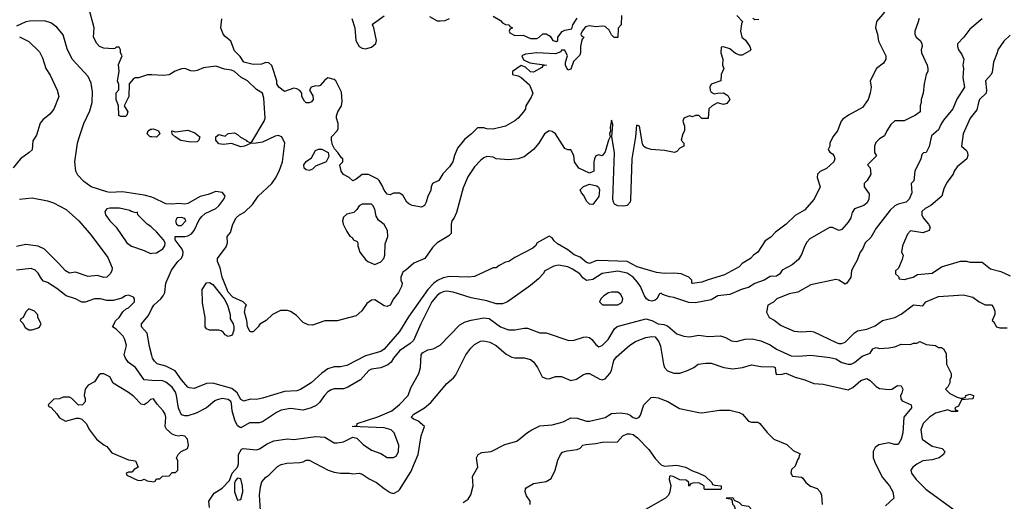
# Model space of a CAD drawing. Header units: inches. Extents: x 2348352 to 2479776, y 460422 to 613655.
# Tile 79 of 256: x 2399151 to 2405472, y 500110 to 503203. Entities that reach past the tile are written whole.
import ezdxf

# ---------------------------------------------------------------- set-up
doc = ezdxf.new("R2010")
doc.units = ezdxf.units.IN
doc.header["$MEASUREMENT"] = 0
doc.layers.add('C3590', color=7, linetype='Continuous')
doc.layers.add('C4500', color=7, linetype='Continuous')

msp = doc.modelspace()

# ---------------------------------------------------------------- linework, layer by layer
at = {"layer": 'C3590', "color": 4}
for points, elevation in [([(2400000, 502847.8), (2399971.1, 502848.9), (2399914, 502830), (2399891.3, 502828.7), (2399879.6, 502820.4), (2399854, 502790), (2399852, 502710), (2399822, 502650), (2399844.7, 502610), (2399838, 502590), (2399830, 502582), (2399800.4, 502580.4), (2399788, 502588), (2399786, 502650), (2399769, 502690), (2399770, 502734), (2399787.3, 502752.7), (2399787.3, 502787.3), (2399778, 502810), (2399789, 502870), (2399784.7, 502915.3), (2399808, 502970), (2399798, 502990), (2399798, 503010), (2399790, 503026), (2399770, 503026), (2399762, 503018), (2399750, 503015.3), (2399690, 503019.3), (2399664, 503030), (2399645.2, 503050), (2399625.2, 503090), (2399629, 503150), (2399597.2, 503270)], 96), ([(2400000, 502062.2), (2399950, 502075.1), (2399810, 502098), (2399730, 502092.8), (2399710, 502096.3), (2399609.7, 502129.7), (2399562.6, 502162.6), (2399524.9, 502204.9), (2399511.8, 502230), (2399504.2, 502290), (2399522.6, 502410), (2399533, 502447), (2399563.1, 502536.9), (2399601.7, 502618.3), (2399616.9, 502670), (2399619.1, 502739.1), (2399610, 502795.3), (2399590, 502837.2), (2399486.6, 502950), (2399455.4, 503015.4), (2399430, 503105.2), (2399390, 503155.3), (2399350, 503182), (2399310, 503195.3), (2399213.2, 503193.2), (2399190, 503188.7), (2399130, 503162)], 104), ([(2399150, 503092), (2399210, 503062), (2399276.8, 502996.8), (2399298, 502958), (2399318, 502890), (2399345.4, 502845.4), (2399392, 502750), (2399402, 502710), (2399370.9, 502629.1), (2399343.6, 502596.4), (2399299.6, 502560.4), (2399282, 502538), (2399258, 502462), (2399234.8, 502425.2), (2399230, 502368), (2399212, 502350), (2399156, 502310), (2399107.7, 502252.3)], 104), ([(2400000, 502449.8), (2399988.7, 502450), (2399968.7, 502470), (2399975.3, 502490), (2399990, 502498.8), (2400000, 502499.9)], 96), ([(2399150, 502051), (2399230, 502058.8), (2399330, 502038.8), (2399367.1, 502027.1), (2399450, 501984.7), (2399531, 501910), (2399610, 501818), (2399715.9, 501675.9), (2399744.7, 501610), (2399742, 501590), (2399732, 501570), (2399710, 501548.7), (2399690, 501548), (2399650, 501559), (2399590, 501554), (2399510, 501582), (2399470, 501575.3), (2399444, 501590), (2399400.2, 501640.2), (2399310, 501729), (2399270, 501749.3), (2399190, 501759.3), (2399130, 501745.2)], 104), ([(2400000, 501867.8), (2399993.7, 501873.7), (2399969.8, 501889.7), (2399908.7, 501950), (2399906, 501966), (2399898, 501962), (2399866, 501970), (2399858, 501978), (2399792.5, 501992.5), (2399730, 501992.7), (2399710, 501988), (2399698, 501970), (2399701, 501950), (2399730, 501911.3), (2399770.6, 501870.6), (2399838, 501770), (2399867.7, 501747.7), (2399950, 501721), (2399990, 501702), (2400000, 501702.7)], 108), ([(2400000, 500886.4), (2399950, 500889), (2399894, 500970), (2399850, 501002), (2399830, 501028.7), (2399821.2, 501050), (2399837.2, 501110), (2399825.2, 501150), (2399814, 501170), (2399770, 501215.3), (2399746, 501230), (2399768.7, 501270), (2399788.7, 501290), (2399813.6, 501326.4), (2399834.6, 501345.4), (2399850, 501352), (2399888, 501390), (2399888, 501410), (2399880.4, 501420.4), (2399850, 501434), (2399830, 501428.7), (2399806.4, 501413.6), (2399750, 501399), (2399710, 501399.3), (2399669.3, 501409.3), (2399630.7, 501409.3), (2399570, 501389), (2399550, 501388.7), (2399508, 501410), (2399449.6, 501429.6), (2399390, 501476), (2399330, 501514), (2399303.2, 501523.2), (2399290, 501538), (2399270, 501575.3), (2399250, 501594), (2399224.7, 501604.7), (2399130, 501593.2)], 108), ([(2400000, 501045.3), (2399984.5, 501104.5), (2399970, 501188.7), (2399932.7, 501230), (2399932.3, 501250), (2399976.9, 501303.1), (2400000, 501347.2)], 104), ([(2400000, 500766.3), (2399990, 500764), (2399970, 500742), (2399950, 500728.7), (2399930, 500734), (2399883.2, 500783.2), (2399850, 500809), (2399750, 500868), (2399728.4, 500908.4), (2399690, 500928), (2399670, 500928), (2399659.6, 500920.4), (2399630, 500878), (2399590, 500855.3), (2399571.3, 500830), (2399564.7, 500790), (2399571.3, 500770), (2399570.9, 500749.1), (2399554, 500730), (2399527.3, 500727.3), (2399486, 500770), (2399470, 500778), (2399430, 500778), (2399407.3, 500767.3), (2399370, 500766), (2399334, 500730), (2399338, 500718), (2399352.7, 500712.7), (2399390, 500672), (2399405.4, 500645.4), (2399444.7, 500624.7), (2399516.4, 500643.6), (2399530, 500644.7), (2399550, 500638), (2399578, 500610), (2399598, 500570), (2399644.7, 500510), (2399690, 500472), (2399710, 500462), (2399741.4, 500421.4), (2399850, 500376), (2399894, 500370), (2399912, 500330), (2399885.4, 500314.6), (2399870, 500298), (2399850, 500298), (2399834, 500290), (2399838, 500278), (2399906.4, 500246.4), (2399930, 500244.7), (2399950, 500252), (2399970, 500241), (2400000, 500237.2)], 112)]:
    msp.add_lwpolyline(points, dxfattribs=dict(at, elevation=elevation))
at = {"layer": 'C3590', "color": 4, "elevation": 112}
msp.add_lwpolyline([(2399210, 501346), (2399190, 501326), (2399174, 501290), (2399158, 501282), (2399154, 501270), (2399170, 501254), (2399185.4, 501225.4), (2399210, 501211.3), (2399230, 501211.3), (2399270, 501224.7), (2399278, 501230), (2399288, 501250), (2399268, 501290), (2399267.3, 501307.3), (2399246, 501330)], close=True, dxfattribs=at)
at = {"layer": 'C4500', "color": 4}
for points, elevation in [([(2404702, 503250), (2404652, 503190), (2404644.7, 503150), (2404658, 503110), (2404665.4, 503065.4), (2404712, 502970), (2404712, 502950), (2404696.9, 502923.1), (2404652, 502890), (2404612, 502810), (2404618, 502770), (2404612, 502730), (2404598, 502690), (2404561, 502639), (2404471.3, 502590), (2404435.3, 502564.7), (2404424.7, 502550), (2404402, 502490), (2404372, 502450), (2404352, 502410), (2404352, 502390), (2404342, 502370), (2404351.6, 502351.6), (2404370, 502342), (2404378, 502330), (2404384.7, 502310), (2404378, 502290), (2404330, 502248), (2404290, 502228), (2404272, 502210), (2404271.3, 502190), (2404291, 502129), (2404251.3, 502050), (2404190, 501979), (2404130, 501945.2), (2404071.3, 501890), (2404002.5, 501837.5), (2403973.7, 501806.3), (2403936.8, 501783.2), (2403890.7, 501709.3), (2403862, 501690), (2403842, 501670), (2403790, 501638), (2403770, 501615.3), (2403676.1, 501563.9), (2403570, 501533.2), (2403530, 501517.2), (2403470, 501508.7), (2403466, 501510), (2403466, 501530), (2403446, 501550), (2403398, 501570), (2403350, 501575.4), (2403290, 501573.3), (2403239.6, 501579.6), (2403116.1, 501616.1), (2403050, 501649.6), (2402870, 501657), (2402850, 501654.5), (2402810, 501637.6), (2402790, 501643.6), (2402750, 501678.4), (2402710, 501692.3), (2402670, 501725.2), (2402603.3, 501763.3), (2402582.5, 501782.5), (2402570, 501802), (2402550, 501813.2), (2402472, 501770), (2402462, 501750), (2402445.4, 501734.6), (2402330, 501675.3), (2402290.5, 501649.5), (2402270, 501645.2), (2402230, 501624), (2402210, 501609), (2402190, 501608.7), (2402070, 501554), (2402030, 501549.2), (2401910, 501553.2), (2401870, 501546), (2401832.1, 501527.9), (2401808.8, 501511.2), (2401770.3, 501469.7), (2401646.2, 501293.8), (2401590, 501201.2), (2401490, 501086), (2401470, 501072.7), (2401370, 501045.1), (2401250, 500981.2), (2401210, 500973.2), (2401170, 500973.2), (2401130, 500961.2), (2401090, 500933.2), (2401021, 500870), (2400952.8, 500827.2), (2400930, 500819.3), (2400850, 500815.1), (2400710, 500773.2), (2400670, 500764), (2400630, 500765.2), (2400590, 500754), (2400570, 500764), (2400546.2, 500806.2), (2400513.7, 500833.7), (2400390, 500869.6), (2400350, 500866.6), (2400270, 500834), (2400238, 500838), (2400230, 500842), (2400190, 500889.3), (2400148.3, 500948.3), (2400090, 500978.4), (2400033.2, 500993.2), (2400015.3, 501010), (2400004, 501030), (2400000, 501045.3)], 104), ([(2403754, 503230), (2403792, 503190), (2403784.7, 503175.3), (2403778.8, 503130), (2403786, 503090), (2403810.6, 503070.6), (2403838, 503030), (2403844.7, 503010), (2403838, 503002), (2403790, 502974), (2403774.6, 502974.6), (2403746, 502986), (2403710, 503015.3), (2403670, 503028), (2403654, 503026), (2403652, 502990), (2403664.7, 502950), (2403662, 502910), (2403672, 502890), (2403654, 502850), (2403652, 502810), (2403590, 502788), (2403581, 502770), (2403582.8, 502750), (2403590, 502738), (2403610, 502726), (2403631.6, 502731.6), (2403670, 502732), (2403696.9, 502716.9), (2403710.5, 502689.5), (2403690, 502664), (2403670, 502659), (2403630, 502669), (2403596, 502650), (2403576, 502630), (2403570, 502568), (2403530, 502568.7), (2403510, 502588), (2403490, 502588), (2403470, 502578), (2403450, 502586), (2403414, 502570), (2403407.3, 502550), (2403418, 502518), (2403418.8, 502490), (2403407.3, 502470), (2403398, 502430), (2403414, 502410), (2403414, 502390), (2403390, 502378), (2403370, 502355.3), (2403354, 502350), (2403290, 502362.9), (2403206, 502370), (2403170, 502379), (2403155.3, 502390), (2403150, 502406), (2403130, 502518), (2403110, 502526), (2403104.9, 502450), (2403081.3, 502310), (2403073.3, 502046.7), (2403070.1, 502029.9), (2403050, 502009.7), (2403030, 502005.4), (2402990, 502006.9), (2402970, 502018.9), (2402962.4, 502030), (2402959.8, 502050), (2402969.6, 502350), (2402952.7, 502450), (2402959, 502530), (2402950, 502558), (2402941, 502510), (2402944.7, 502490), (2402938, 502470), (2402942, 502450), (2402930, 502428), (2402910, 502354), (2402890, 502329), (2402870, 502334), (2402850, 502328.7), (2402840.7, 502310), (2402837.3, 502290), (2402836, 502230), (2402810, 502217.2), (2402741.2, 502250), (2402713.2, 502290), (2402708.7, 502330), (2402690, 502368), (2402670, 502368), (2402650, 502375.3), (2402590, 502468.7), (2402570, 502484), (2402550, 502488.7), (2402521, 502470), (2402482.8, 502410), (2402450.4, 502369.6), (2402390, 502322), (2402350, 502309), (2402290, 502302), (2402210, 502309), (2402190, 502319), (2402150, 502324), (2402130, 502315.3), (2402110, 502299), (2402070, 502257.2), (2402027.3, 502192.7), (2401997.7, 502122.3), (2401955.9, 501964.1), (2401941, 501930), (2401926, 501910), (2401921, 501890), (2401921, 501830), (2401905.2, 501814.8), (2401830, 501769), (2401801.1, 501738.9), (2401751, 501670), (2401680.7, 501639.3), (2401630, 501594), (2401610, 501582), (2401597.3, 501550), (2401597.3, 501530), (2401606.8, 501510), (2401602, 501490), (2401582, 501450), (2401550.4, 501409.6), (2401530, 501369.6), (2401510, 501360.7), (2401490, 501364.5), (2401430, 501404), (2401410, 501402), (2401379.8, 501380.2), (2401346.4, 501333.6), (2401310, 501302), (2401190, 501269), (2401110, 501269), (2401030, 501242), (2401003.1, 501243.1), (2400970, 501258), (2400924.7, 501304.7), (2400890, 501328.7), (2400870, 501335.3), (2400825.4, 501334.6), (2400774, 501310), (2400734, 501270), (2400691.6, 501248.4), (2400682, 501230), (2400650, 501198), (2400630, 501198), (2400614, 501230), (2400609.2, 501270), (2400594.6, 501325.4), (2400600.2, 501359.8), (2400606, 501370), (2400586, 501390), (2400520.1, 501420.1), (2400490, 501454), (2400449.6, 501549.6), (2400438, 501610), (2400420.9, 501650), (2400420.9, 501670), (2400476.6, 501743.4), (2400485.2, 501770), (2400482, 501810), (2400503.1, 501836.9), (2400519, 501890), (2400540.9, 501930), (2400562.7, 501950), (2400593.1, 501966.9), (2400645.1, 502014.9), (2400681.6, 502070), (2400770, 502150.4), (2400794.1, 502185.9), (2400817.4, 502230), (2400838.3, 502290), (2400853.2, 502410), (2400833.2, 502450), (2400810, 502458), (2400790, 502454.5), (2400710, 502417), (2400668.9, 502408.9), (2400631.6, 502408.4), (2400594, 502390), (2400570, 502385.2), (2400510, 502408.7), (2400458.8, 502401.2), (2400430, 502405.2), (2400410, 502428), (2400409.2, 502450), (2400430, 502464.7), (2400470, 502454), (2400488.9, 502471.1), (2400530, 502476), (2400550, 502464.7), (2400567.5, 502447.5), (2400604.7, 502430), (2400610, 502422), (2400630, 502414), (2400642, 502418), (2400719.5, 502550), (2400726.6, 502570), (2400718.6, 502698.6), (2400708.7, 502730), (2400670, 502755.3), (2400613.2, 502810), (2400570, 502834.5), (2400530, 502869.4), (2400510, 502878), (2400464.8, 502884.8), (2400410, 502905.2), (2400330, 502894.5), (2400290, 502876), (2400270, 502872.7), (2400250, 502874), (2400210, 502889.3), (2400190, 502886.6), (2400148.2, 502871.8), (2400110, 502849), (2400074.8, 502845.2), (2400000, 502847.8)], 96), ([(2404924.7, 503210), (2404916.9, 503183.1), (2404898, 503130), (2404898, 503110), (2404906, 503090), (2404932, 503070), (2404942, 503050), (2404944.7, 503030), (2404938, 503010), (2404941, 502990), (2404978, 502910), (2404981, 502890), (2404981, 502870), (2404971, 502850), (2404958, 502790), (2404951.3, 502730), (2404938, 502690), (2404938, 502670), (2404931.3, 502650), (2404931.3, 502610), (2404902, 502590), (2404830, 502554), (2404770, 502554), (2404744.7, 502530), (2404718, 502490), (2404703.6, 502456.4), (2404670, 502438), (2404646.4, 502413.6), (2404638, 502390), (2404638, 502350), (2404651.6, 502328.4), (2404594, 502270), (2404611.6, 502251.6), (2404614.8, 502210), (2404590.9, 502169.1), (2404572, 502150), (2404572, 502130), (2404605.4, 502085.4), (2404602.8, 502050), (2404592.3, 502027.7), (2404570, 502009.3), (2404510, 501988), (2404495.3, 501964.7), (2404486, 501930), (2404470, 501902), (2404430, 501855.3), (2404410, 501849), (2404370, 501869), (2404350, 501869), (2404223.9, 501796.1), (2404204.9, 501775.1), (2404190.7, 501750), (2404170, 501695.3), (2404150, 501662), (2404110, 501628), (2404045.4, 501594.6), (2404032, 501570), (2404010, 501555.3), (2403970, 501554), (2403930, 501529), (2403870.4, 501509.6), (2403830, 501482.7), (2403790, 501473.2), (2403710, 501438.7), (2403634, 501430), (2403590, 501404), (2403490, 501383.7), (2403447.2, 501387.2), (2403350, 501418), (2403322.7, 501422.7), (2403278, 501438), (2403270, 501446), (2403258, 501442), (2403242, 501410), (2403230, 501402), (2403210, 501395.3), (2403190, 501399), (2403175.3, 501410), (2403162, 501430), (2403137.2, 501490), (2403116.6, 501516.6), (2403089.2, 501550), (2403050, 501575.1), (2402990, 501587.8), (2402890, 501573.2), (2402830, 501534), (2402790, 501528.7), (2402765.6, 501545.6), (2402748, 501570), (2402700.2, 501600.2), (2402670, 501615.1), (2402610, 501626.6), (2402579.9, 501620.1), (2402522, 501590), (2402512, 501570), (2402482, 501538), (2402430, 501495.3), (2402282, 501390), (2402250, 501379), (2402210, 501379), (2402150, 501397.2), (2402050, 501416), (2401933.1, 501453.1), (2401890, 501459.6), (2401870, 501455.6), (2401850, 501447.3), (2401830, 501432), (2401796.4, 501390), (2401725.5, 501250), (2401678, 501142), (2401657.3, 501122.7), (2401590, 501076), (2401550.7, 501030), (2401535.6, 501004.4), (2401514, 500986), (2401470, 500967), (2401410, 500959.3), (2401391.3, 500950), (2401338, 500890), (2401257.5, 500842.5), (2401230, 500832.7), (2401170, 500832.7), (2401150, 500825.2), (2401130, 500813.2), (2401106.8, 500790), (2401075.9, 500744.1), (2401053.7, 500726.3), (2401022, 500710), (2400970, 500696), (2400890, 500706), (2400830, 500695.1), (2400799.9, 500680.1), (2400710, 500621.2), (2400687.1, 500612.9), (2400625.2, 500614.8), (2400570, 500582), (2400550, 500595.3), (2400532.3, 500630), (2400514.5, 500690), (2400510, 500738), (2400505.2, 500750), (2400490, 500762.7), (2400450, 500769.2), (2400418, 500762), (2400404.5, 500755.5), (2400350.5, 500709.5), (2400284.7, 500675.3), (2400230, 500658), (2400210, 500658), (2400190, 500666), (2400170, 500708), (2400158.4, 500790), (2400151.8, 500810), (2400130, 500842.7), (2400090, 500876), (2400070, 500882.7), (2400000, 500886.4)], 108), ([(2403014, 503230), (2403012, 503170), (2402992.7, 503147.3), (2402990.9, 503089.1), (2402967.3, 503087.3), (2402950, 503106), (2402935.3, 503135.3), (2402910, 503158), (2402890, 503162), (2402850, 503157.2), (2402810, 503164), (2402782.8, 503157.2), (2402762, 503130), (2402754, 503110), (2402758, 503098), (2402772, 503090), (2402762, 503078), (2402758, 503062), (2402751, 503030), (2402751.3, 502990), (2402746, 502974), (2402706, 502934), (2402690, 502886), (2402670, 502878), (2402654, 502910), (2402655.3, 502930), (2402668.7, 502970), (2402650, 503006), (2402630, 503006), (2402624.7, 502995.3), (2402590, 502983.7), (2402470, 502989.3), (2402398, 502982), (2402374, 502970), (2402385.4, 502945.4), (2402425.4, 502925.4), (2402532, 502910), (2402510, 502906), (2402503.6, 502896.4), (2402450, 502866), (2402430, 502868), (2402398, 502898), (2402370, 502908), (2402314, 502870), (2402314, 502850), (2402350, 502842), (2402370, 502832), (2402423.6, 502783.6), (2402444.7, 502730), (2402435.3, 502704.7), (2402401, 502650), (2402398, 502630), (2402386, 502610), (2402351, 502570), (2402330, 502553.2), (2402270, 502519), (2402190, 502499.3), (2402150, 502502), (2402130, 502508), (2402090, 502508), (2402052, 502470), (2402006, 502434), (2401962, 502378), (2401942, 502330), (2401931.3, 502290), (2401910, 502258), (2401866.4, 502213.6), (2401842, 502170), (2401802, 502150), (2401792, 502130), (2401790, 502106), (2401770.9, 502069.1), (2401761, 502030), (2401750, 502008.7), (2401730, 501999), (2401670, 502009.4), (2401650, 502019.3), (2401637.2, 502030), (2401610, 502075.3), (2401590, 502089.2), (2401551, 502089), (2401530, 502078), (2401510, 502082), (2401490, 502108), (2401478, 502138), (2401458, 502170), (2401450, 502178), (2401390, 502208), (2401350, 502208.7), (2401310, 502178), (2401290, 502168.7), (2401266, 502190), (2401230, 502208.7), (2401214, 502230), (2401206, 502270), (2401226, 502290), (2401226, 502310), (2401216.4, 502316.4), (2401194, 502350), (2401172.5, 502372.5), (2401159.3, 502399.3), (2401152.3, 502430), (2401153.2, 502450), (2401189.4, 502490), (2401195.1, 502504.9), (2401195.1, 502535.1), (2401184, 502570), (2401185.2, 502585.2), (2401193.2, 502610), (2401216, 502650), (2401220.2, 502679.8), (2401217.5, 502737.5), (2401181.2, 502810), (2401170, 502819.3), (2401130, 502829.2), (2401107.9, 502812.1), (2401079.8, 502780.2), (2401070, 502775.3), (2401050, 502779), (2401022, 502770), (2401011.3, 502750), (2401033.4, 502713.4), (2401034.8, 502690), (2401024, 502676), (2401010, 502669.2), (2400990, 502669.3), (2400980.1, 502680.1), (2400961.2, 502710), (2400962, 502730), (2400958, 502738), (2400950, 502748), (2400930, 502758), (2400910, 502762), (2400850, 502742), (2400815.3, 502770), (2400802, 502790), (2400802, 502810), (2400774.6, 502894.6), (2400768.7, 502908.7), (2400750, 502926), (2400730, 502928), (2400703.6, 502916.4), (2400650, 502915.3), (2400590, 502929), (2400566.6, 502966.6), (2400530, 503002), (2400505.6, 503065.6), (2400470, 503094), (2400457.2, 503110), (2400442.7, 503150), (2400448.9, 503208.9)], 92), ([(2401284, 503210), (2401302.8, 503150), (2401308.2, 503070), (2401330, 503030.7), (2401350, 503019.3), (2401370, 503016.4), (2401410, 503025.5), (2401437.2, 503050), (2401441.2, 503070), (2401424, 503150), (2401415.3, 503170), (2401422, 503178), (2401490, 503227.3)], 92), ([(2401782.5, 503222.5), (2401830, 503196), (2401850, 503194.8), (2401882, 503198), (2401909.4, 503210.6)], 92), ([(2402190, 503224.7), (2402237.3, 503197.3), (2402250, 503182), (2402270, 503172), (2402294, 503170), (2402298, 503158), (2402314, 503150), (2402298, 503142), (2402294, 503130), (2402298, 503118), (2402330, 503102), (2402383.6, 503103.6), (2402430, 503082), (2402470, 503082), (2402486, 503090), (2402508.7, 503111.3), (2402530, 503112), (2402556.9, 503096.9), (2402574, 503070), (2402598, 503062), (2402606, 503070), (2402606, 503090), (2402633.6, 503126.4), (2402650, 503136), (2402695.3, 503144.7), (2402702, 503170), (2402730, 503212)], 92), ([(2403896.9, 503203.1), (2403870, 503202), (2403858, 503210)], 96), ([(2405330, 503208), (2405250, 503142), (2405211.3, 503090), (2405171.6, 503048.4), (2405171.3, 503030), (2405178, 503010), (2405199.8, 502979.8), (2405211.3, 502950), (2405206, 502910), (2405210.9, 502889.1), (2405206.8, 502830), (2405216, 502770), (2405167.1, 502692.9), (2405141, 502630), (2405081.7, 502558.3), (2405064, 502530), (2405050, 502495.3), (2405004, 502456), (2404990.6, 502389.4), (2404970.9, 502349.1), (2404952.7, 502347.3), (2404943.6, 502336.4), (2404936, 502310), (2404898, 502230), (2404892, 502168), (2404874, 502150), (2404878, 502090), (2404861, 502050), (2404842, 502030), (2404790, 502017), (2404770, 502006.6), (2404739.9, 501980.1), (2404650, 501864), (2404616.3, 501803.7), (2404578, 501770), (2404561, 501730), (2404546.8, 501710), (2404525.2, 501654.8), (2404498.8, 501610), (2404491, 501590), (2404486, 501550), (2404462, 501510), (2404450, 501505.2), (2404410, 501529), (2404390, 501535.3), (2404230, 501499.5), (2404146.9, 501453.1), (2404090, 501442), (2404011.3, 501410), (2403990, 501388.7), (2403954, 501370), (2403945.4, 501325.4), (2403962, 501290), (2403993.7, 501273.7), (2404039.8, 501239.8), (2404122, 501202), (2404170, 501197.3), (2404230, 501202), (2404250, 501198), (2404392, 501130), (2404410, 501124), (2404430, 501124), (2404450, 501131.3), (2404510, 501192), (2404530, 501204.7), (2404590, 501214.8), (2404643.2, 501236.8), (2404690, 501271.3), (2404770, 501291.3), (2404810, 501311.3), (2404890, 501371), (2404950, 501364.7), (2404969.1, 501390.9), (2405050, 501424.7), (2405210, 501436.3), (2405270, 501421), (2405310, 501391.3), (2405350, 501372), (2405390, 501371.3), (2405399.8, 501359.8), (2405411.3, 501330), (2405411.1, 501308.9), (2405394, 501270), (2405403.6, 501263.6), (2405422, 501230), (2405444.5, 501224.5), (2405490, 501224)], 112), ([(2405510, 503102.7), (2405470, 503064), (2405431, 503010), (2405427.3, 502990), (2405402.8, 502930), (2405394.6, 502865.4), (2405386.8, 502850), (2405351, 502810), (2405358.8, 502750), (2405354.8, 502730), (2405314, 502690), (2405305.5, 502670), (2405296.4, 502623.6), (2405253.4, 502570), (2405207.3, 502470), (2405198, 502390), (2405230, 502362), (2405236, 502350), (2405238, 502330), (2405231.3, 502310), (2405170, 502258), (2405150.8, 502229.2), (2405144.7, 502210), (2405103.5, 502156.5), (2405084.5, 502115.5), (2405070.4, 502069.6), (2405001, 502010), (2404964.7, 501990), (2404942.8, 501970), (2404942.8, 501950), (2404951, 501930), (2404986, 501890), (2404996, 501870), (2404990, 501848), (2404950, 501834), (2404870, 501846), (2404850, 501826), (2404818, 501750), (2404812, 501710), (2404822, 501690), (2404816.9, 501663.1), (2404792.7, 501607.3), (2404774, 501590), (2404774, 501570), (2404792.7, 501552.7), (2404798, 501538), (2404830, 501534), (2404886, 501550), (2404914, 501566), (2405010, 501574.8), (2405070, 501614.8), (2405190, 501651.3), (2405228.9, 501651.1), (2405250, 501644.7), (2405330, 501644.7), (2405383.5, 501603.5), (2405450, 501586), (2405510, 501558)], 116), ([(2400000, 502499.9), (2400010, 502501), (2400042, 502490), (2400051.3, 502470), (2400030, 502449.2), (2400000, 502449.8)], 96), ([(2400000, 501347.2), (2400011.3, 501368.7), (2400057, 501410), (2400071.8, 501430), (2400081.6, 501450), (2400089.7, 501510), (2400125.6, 501594.4), (2400165.6, 501650), (2400188.7, 501671.3), (2400199.1, 501690), (2400200.9, 501710), (2400194.5, 501730), (2400149.6, 501790), (2400149, 501810), (2400210, 501810.3), (2400230, 501814.6), (2400252.7, 501827.3), (2400270.8, 501849.2), (2400303.1, 501916.9), (2400320.1, 501939.9), (2400341.7, 501958.3), (2400409.6, 501990.4), (2400430, 502008), (2400461.2, 502050), (2400469, 502070), (2400453.6, 502093.6), (2400410, 502099.5), (2400359.9, 502080.1), (2400310, 502067.3), (2400230, 502022.9), (2400210, 502018.4), (2400170, 502022.9), (2400130, 502017.6), (2400090, 502019.7), (2400010, 502059.7), (2400000, 502062.2)], 104), ([(2400000, 501702.7), (2400030, 501704.7), (2400070, 501732), (2400082, 501750), (2400085.2, 501770), (2400074.5, 501790), (2400030, 501839.5), (2400000, 501867.8)], 108), ([(2400369.2, 500070), (2400364, 500110), (2400398.6, 500161.4), (2400450, 500194.8), (2400497, 500243), (2400515.3, 500290), (2400548.7, 500330), (2400555.3, 500350), (2400555.3, 500410), (2400575.3, 500444.7), (2400586, 500450), (2400670, 500441), (2400690, 500446), (2400740.2, 500479.8), (2400782.7, 500497.3), (2400870, 500511), (2400910, 500507.3), (2401050, 500526.8), (2401110, 500521), (2401170, 500484.7), (2401190, 500484.7), (2401230, 500491.3), (2401290, 500522), (2401315.3, 500515.3), (2401355.3, 500475.3), (2401410, 500438), (2401470, 500418), (2401510, 500391.3), (2401550, 500391.3), (2401570, 500402), (2401582, 500430), (2401584, 500470), (2401554, 500550), (2401535.3, 500570), (2401490, 500582), (2401286, 500590), (2401310, 500594), (2401318, 500602), (2401318, 500610), (2401450, 500652.4), (2401539, 500690), (2401589.4, 500730.6), (2401644, 500790), (2401662, 500838), (2401714, 500930), (2401724, 500970), (2401728, 501050), (2401736.4, 501063.6), (2401770, 501082), (2401806, 501090), (2401850, 501112), (2401976, 501244), (2402010, 501262.8), (2402050, 501274), (2402130, 501287.7), (2402164.5, 501284.5), (2402238, 501230), (2402290, 501210.8), (2402329.1, 501210.9), (2402390, 501222.8), (2402410, 501221), (2402490, 501191), (2402530.9, 501190.9), (2402676.4, 501143.6), (2402710, 501144.7), (2402770, 501164.7), (2402790, 501166), (2402810, 501161), (2402824.7, 501150), (2402850, 501118), (2402870, 501102), (2402890, 501111.3), (2402929, 501150), (2402970, 501218), (2402986.8, 501233.2), (2403170, 501282.8), (2403208.7, 501271.3), (2403250, 501250.7), (2403286, 501246), (2403310, 501236.3), (2403370, 501186), (2403414, 501170), (2403450, 501166.8), (2403510, 501176.3), (2403570, 501167.7), (2403650, 501173.4), (2403682.5, 501162.5), (2403721.4, 501141.4), (2403750, 501136), (2403809.4, 501150.6), (2403853.7, 501153.7), (2403910, 501141), (2403970, 501114.8), (2404010, 501086), (2404103.4, 501043.4), (2404150, 501041.1), (2404230, 501048.2), (2404352.4, 501032.4), (2404390, 501024.7), (2404430, 501001), (2404470, 500991), (2404490, 500991), (2404510, 501001), (2404558.6, 501041.4), (2404610, 501062), (2404628, 501090), (2404650, 501098), (2404670.9, 501090.9), (2404730, 501094.8), (2404770, 501101), (2404810, 501118.8), (2404870, 501116), (2404890, 501124.7), (2404910, 501124.7), (2404930, 501136), (2404970, 501117.3), (2405030, 501111), (2405050, 501098), (2405070, 501098), (2405082, 501090), (2405099.6, 501059.6), (2405102, 500990), (2405132, 500930), (2405132, 500910), (2405122, 500890), (2405122, 500870), (2405110, 500846), (2405094, 500830), (2405122, 500802), (2405170, 500778), (2405190, 500772), (2405207.3, 500772.7), (2405222, 500778), (2405226, 500790), (2405250, 500798), (2405274, 500790), (2405272.7, 500772.7), (2405268.4, 500768.4), (2405198, 500762), (2405178, 500722), (2405154, 500710), (2405158, 500698), (2405172.7, 500692.7), (2405172.7, 500687.3), (2405132.7, 500687.3), (2405110, 500698), (2405030, 500675.3), (2404992, 500650), (2404951.3, 500610), (2404936, 500570), (2404944.7, 500510), (2405010, 500464.7), (2405074, 500450), (2405091.3, 500430), (2405082, 500410), (2405054, 500390), (2405010, 500375.3), (2404950, 500369), (2404910, 500349), (2404884.7, 500330), (2404871.3, 500310), (2404876, 500290), (2404906, 500250), (2404968.1, 500188.1), (2405150, 500056)], 108), ([(2400696.2, 500050), (2400689.5, 500150), (2400696, 500204), (2400705.6, 500234.4), (2400730, 500264.7), (2400750, 500278), (2400806.3, 500333.7), (2400830, 500346), (2400865.6, 500354.4), (2400950, 500358.8), (2400970, 500362.8), (2400990, 500374.8), (2401010, 500374.8), (2401130.9, 500310.9), (2401170, 500298), (2401210, 500291.3), (2401268.9, 500291.1), (2401290, 500286), (2401330, 500291.3), (2401350, 500284.7), (2401393.7, 500253.7), (2401442, 500230), (2401490, 500191.3), (2401530, 500166), (2401550, 500161), (2401582, 500178), (2401590, 500184.7), (2401661.2, 500298.8), (2401709.3, 500410), (2401729, 500530), (2401748.7, 500590), (2401706.6, 500626.6), (2401678, 500638), (2401664, 500650), (2401681.2, 500670), (2401749.5, 500710.5), (2401790, 500744.7), (2401893.6, 500866.4), (2401936.5, 500903.5), (2401950, 500922), (2402014, 501050), (2402046.3, 501093.7), (2402070, 501118), (2402110, 501138), (2402130, 501141), (2402170, 501131), (2402210, 501110.8), (2402274.4, 501054.4), (2402310, 501036), (2402330, 501031), (2402388.9, 501031.1), (2402430, 501021), (2402450, 501004.7), (2402476, 500970), (2402506, 500910), (2402530, 500898.8), (2402550, 500897.3), (2402590, 500911), (2402629.2, 500910.8), (2402690, 500886), (2402724.7, 500895.3), (2402770, 500924.7), (2402790, 500931.3), (2402810, 500931.3), (2402875.3, 500895.3), (2402890, 500891), (2402910, 500896), (2402939.3, 500930), (2402949.5, 500950.5), (2402966.3, 501013.7), (2402982.6, 501037.4), (2403068.5, 501111.6), (2403104.2, 501135.8), (2403170, 501162.4), (2403210, 501167.7), (2403230, 501166.8), (2403255.1, 501135.1), (2403265.5, 501105.5), (2403283.1, 500990), (2403290.5, 500970), (2403310, 500948), (2403350, 500933), (2403390, 500933.4), (2403438, 500950), (2403478, 500970), (2403506, 500990), (2403556.9, 500996.9), (2403590, 500998), (2403672, 500970), (2403730, 500961.7), (2403791, 500969), (2403850, 500986.4), (2403910, 500975.8), (2403992.5, 500972.5), (2404002, 500970), (2404004.7, 500930), (2404010, 500924.7), (2404045.4, 500925.4), (2404070, 500932), (2404130, 500906.8), (2404192, 500890), (2404250, 500866.8), (2404310, 500862.8), (2404470, 500826.4), (2404499.7, 500840.3), (2404550, 500886.8), (2404590, 500898.8), (2404610, 500886.8), (2404650, 500846.8), (2404670, 500834), (2404732.9, 500827.1), (2404750, 500831), (2404786.8, 500853.2), (2404810, 500850.8), (2404820.7, 500830), (2404815.2, 500804.8), (2404806, 500790), (2404807.1, 500767.1), (2404816, 500756), (2404874, 500730), (2404876.9, 500716.9), (2404876, 500710), (2404827.3, 500650), (2404820.7, 500550), (2404810, 500508), (2404790, 500475.3), (2404770, 500474), (2404730, 500485.2), (2404667.5, 500472.5), (2404643.5, 500456.5), (2404630.9, 500429.1), (2404630.8, 500390), (2404646, 500350), (2404690, 500262), (2404736, 500210), (2404756, 500170), (2404762, 500130), (2404710, 500082)], 104), ([(2400000, 500237.2), (2400010, 500236), (2400020.4, 500239.6), (2400030, 500254), (2400050, 500254), (2400068.4, 500271.6), (2400110, 500274), (2400130, 500294), (2400150, 500294), (2400166, 500310), (2400166, 500370), (2400158, 500390), (2400168, 500410), (2400188, 500430), (2400228, 500450), (2400234, 500470), (2400228.7, 500510), (2400210, 500528.7), (2400190, 500533.2), (2400170, 500529), (2400150, 500533.2), (2400130, 500541.2), (2400092.3, 500572.3), (2400085.2, 500590), (2400089, 500650), (2400084, 500670), (2400071.9, 500691.9), (2400032.9, 500732.9), (2400010, 500768.7), (2400000, 500766.3)], 112), ([(2401998, 500102), (2402030, 500124.7), (2402047.5, 500152.5), (2402061.6, 500210), (2402058, 500270), (2402092.3, 500330), (2402084.5, 500390), (2402094, 500410), (2402117.5, 500422.5), (2402178, 500430), (2402265.6, 500474.4), (2402343.1, 500496.9), (2402410, 500551.3), (2402438, 500570), (2402490, 500594.8), (2402570, 500600.7), (2402610, 500610.8), (2402639.5, 500620.5), (2402690, 500646.8), (2402730, 500644), (2402790, 500624), (2402810, 500624.9), (2402910, 500647.7), (2402950, 500674), (2403010, 500678.8), (2403050, 500671), (2403070, 500662.8), (2403090, 500647.3), (2403110, 500640.7), (2403128.7, 500650), (2403137.5, 500662.5), (2403158, 500730), (2403204, 500776), (2403220.2, 500779.8), (2403250, 500774.8), (2403312, 500750), (2403386, 500706), (2403510, 500681), (2403530, 500678.8), (2403644.1, 500695.9), (2403710, 500696.3), (2403770, 500680.7), (2403791, 500670), (2403830, 500624.7), (2403850, 500618), (2403890, 500618), (2403902, 500610), (2403950, 500552), (2403992, 500510), (2404075.3, 500475.3), (2404116.9, 500436.9), (2404156.9, 500416.9), (2404162, 500410), (2404156, 500404), (2404154, 500390), (2404144.1, 500375.9), (2404130, 500335.3), (2404106.4, 500313.6), (2404101, 500290), (2404111.3, 500271.3), (2404170, 500264.7), (2404178.8, 500258.8), (2404198, 500230), (2404227.9, 500207.9), (2404270, 500191.3), (2404290.7, 500170.7), (2404298.8, 500150), (2404302.8, 500090)], 96), ([(2402428, 500090), (2402428, 500110), (2402404.7, 500144.7), (2402395.3, 500170), (2402398, 500190), (2402403.1, 500196.9), (2402450, 500224.7), (2402530, 500237.3), (2402563.2, 500256.8), (2402589, 500310), (2402605.6, 500374.4), (2402622, 500410), (2402634.6, 500425.4), (2402665.6, 500434.4), (2402730, 500442), (2402748.4, 500451.6), (2402766, 500470), (2402784.7, 500475.3), (2402850, 500481), (2402890, 500490.8), (2402988.7, 500491.3), (2403022, 500530), (2403050, 500542.8), (2403070, 500544), (2403090, 500538.8), (2403117, 500517), (2403190, 500442.8), (2403230, 500384), (2403270, 500344), (2403290, 500336), (2403370, 500342), (2403424.7, 500330), (2403470, 500304.7), (2403510, 500291.3), (2403550.7, 500270.7), (2403594, 500230), (2403598, 500218), (2403612.7, 500212.7), (2403654, 500210), (2403654, 500190), (2403650, 500186), (2403550, 500186), (2403546, 500190), (2403546, 500210), (2403510, 500228), (2403472.7, 500227.3), (2403458, 500222), (2403450, 500208), (2403446, 500210), (2403446, 500230), (2403430, 500246), (2403388.4, 500248.4), (2403346, 500270), (2403326, 500274), (2403322, 500270), (2403321, 500250), (2403331.1, 500211.1), (2403324, 500170), (2403316, 500150), (2403296, 500130), (2403075.3, 500004.7)], 92), ([(2403734.4, 500000), (2403749, 500030), (2403748.7, 500050), (2403739, 500079), (2403728.7, 500090), (2403728, 500108), (2403722, 500122), (2403690, 500128), (2403687.3, 500132.7), (2403730, 500134), (2403738, 500118), (2403770, 500102), (2403786, 500086), (2403830, 500078), (2403854, 500054), (2403852.3, 500000)], 92)]:
    msp.add_lwpolyline(points, dxfattribs=dict(at, elevation=elevation))
for points, elevation in [([(2400250, 502416), (2400186, 502426), (2400148, 502450), (2400130, 502468), (2400128, 502490), (2400150, 502482), (2400230, 502493.4), (2400275.6, 502475.6), (2400306.8, 502450), (2400301, 502430), (2400290, 502419)], 96), ([(2401010, 502235.3), (2400990, 502238), (2400978, 502250), (2400975.3, 502270), (2400990, 502291.3), (2401024.7, 502315.3), (2401050, 502362), (2401070, 502371.3), (2401090, 502371.3), (2401130.9, 502350.9), (2401135.3, 502324.7), (2401118, 502290), (2401050, 502262), (2401030, 502242)], 92), ([(2402830, 502015.3), (2402810, 502018), (2402790, 502038), (2402773.6, 502073.6), (2402758, 502090), (2402748.7, 502110), (2402770, 502131.3), (2402810, 502146.8), (2402856.3, 502136.3), (2402867.1, 502127.1), (2402874, 502110), (2402870, 502068)], 96), ([(2401350, 502019), (2401330, 502008), (2401316, 501984), (2401296, 501964), (2401250, 501953.2), (2401230, 501934), (2401224, 501910), (2401227.3, 501890), (2401250, 501842), (2401270, 501812), (2401284.7, 501804.7), (2401294, 501790), (2401318, 501778), (2401322, 501770), (2401321, 501750), (2401334.8, 501710), (2401370, 501662.8), (2401386, 501650), (2401430, 501630.7), (2401470, 501646.8), (2401489, 501670), (2401495.1, 501690), (2401497.6, 501762.4), (2401515.1, 501810), (2401512.7, 501850), (2401490, 501888), (2401454.6, 501914.6), (2401440.4, 501940.4), (2401430, 501986), (2401418, 502010), (2401410, 502018)], 96), ([(2400187.1, 501932.9), (2400162, 501930), (2400151.3, 501910), (2400158, 501890), (2400170, 501881), (2400190, 501881), (2400218, 501910), (2400210, 501926)], 108), ([(2400490, 501169), (2400470, 501178), (2400456.5, 501196.5), (2400444.7, 501204.7), (2400429.1, 501209.1), (2400370, 501208), (2400350, 501218), (2400342, 501230), (2400341.2, 501290), (2400325.2, 501385.2), (2400322, 501470), (2400350, 501512), (2400370, 501516), (2400390, 501502.8), (2400464, 501410), (2400484.9, 501370), (2400501, 501310), (2400502.8, 501282.8), (2400521, 501250), (2400526, 501230), (2400526, 501210), (2400517.3, 501182.7), (2400510, 501175.3)], 96), ([(2402990, 501454), (2402950, 501454), (2402930, 501448), (2402902, 501430), (2402882, 501410), (2402874, 501390), (2402892.7, 501372.7), (2402990, 501371.3), (2403010, 501382), (2403018, 501390), (2403022, 501410), (2403010, 501438)], 112), ([(2400550, 500258), (2400536.9, 500243.1), (2400530, 500226), (2400530.8, 500170), (2400550, 500118), (2400570, 500122), (2400583.7, 500170), (2400582, 500210), (2400570, 500255.3)], 108)]:
    msp.add_lwpolyline(points, close=True, dxfattribs=dict(at, elevation=elevation))

doc.saveas('drawing.dxf')
